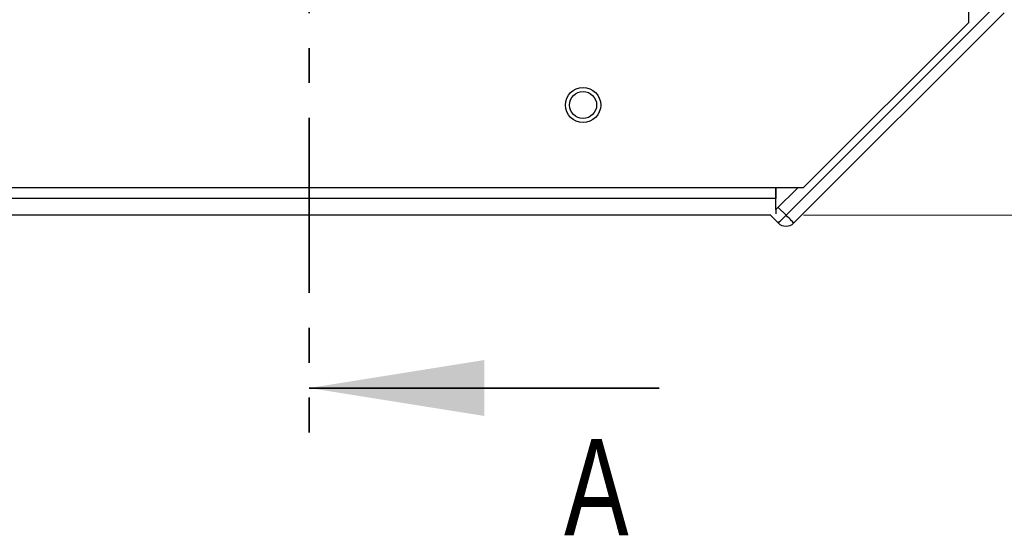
# Model space of a CAD drawing. Header units: millimetres. Extents: x 0 to 420, y 0 to 297.
# Tile 87 of 145: x 200 to 236, y 139 to 158. Entities that reach past the tile are written whole.
import ezdxf

# ---------------------------------------------------------------- set-up
doc = ezdxf.new("R2010")
doc.units = ezdxf.units.MM
doc.linetypes.add('PHANTOM', pattern=[12.7, 6.35, -1.27, 1.27, -1.27, 1.27, -1.27])
doc.styles.add('SLDTEXTSTYLE0', font='TXT', dxfattribs={"width": 0.75})
doc.dimstyles.new('SLDDIMSTYLE0', dxfattribs={"dimtxt": 3.5, "dimasz": 3.302, "dimexe": 0, "dimexo": 0.0625, "dimgap": 0.875, "dimtad": 1, "dimlfac": 5, "dimrnd": 1e-09, "dimzin": 12, "dimdsep": 46, "dimtxsty": 'SLDTEXTSTYLE0', "dimsah": 1, "dimcen": 0.09, "dimadec": 0, "dimazin": 3, "dimtfac": 1, "dimtofl": 0, "dimtmove": 0, "dimatfit": 3, "dimfxl": 1, "dimfrac": 2, "dimtolj": 1, "dimtzin": 12, "dimarcsym": 0})

# ---------------------------------------------------------------- blocks, each defined once
blk = doc.blocks.new('_D_4')
at = {"color": 7, "linetype": 'Continuous', "lineweight": 18}
for p, q in [((186.436, 160.155), (271.003, 160.155)), ((270.003, 150.755), (270.003, 160.155)), ((228.436, 150.755), (271.003, 150.755))]:
    blk.add_line(p, q, dxfattribs=at)
for points in [[(270.003, 160.155), (269.495, 156.853), (270.511, 156.853)], [(270.003, 150.755), (270.511, 154.057), (269.495, 154.057)]]:
    blk.add_solid(points, dxfattribs=at)
at = {"color": 7, "linetype": 'Continuous', "lineweight": 18, "insert": (265.491, 152.869), "char_height": 3.5, "attachment_point": 1, "rotation": 90, "style": 'SLDTEXTSTYLE0'}
blk.add_mtext('47', dxfattribs=at)

msp = doc.modelspace()

# ---------------------------------------------------------------- linework, layer by layer
at = {"color": 7, "linetype": 'PHANTOM', "lineweight": 35}
msp.add_line((210.5017, 243.1863), (210.5017, 142.4764), dxfattribs=at)
at = {"color": 7, "linetype": 'Continuous', "lineweight": 25}
for p, q in [((234.436, 157.7553), (234.436, 223.7553)), ((227.8003, 150.7538), (235.437, 158.3906)), ((228.0831, 150.471), (235.7199, 158.1078)), ((228.436, 151.7553), (234.436, 157.7553)), ((142.436, 151.7553), (228.436, 151.7553)), ((227.436, 150.9553), (227.436, 151.7553)), ((228.236, 151.7553), (227.436, 150.9553)), ((227.436, 151.7553), (227.436, 151.3553)), ((227.436, 151.3553), (143.436, 151.3553)), ((227.436, 150.9553), (227.436, 150.8018)), ((227.8003, 150.7538), (227.5174, 151.0367)), ((227.2511, 150.7553), (143.62, 150.7553)), ((227.236, 150.7553), (227.2346, 150.7538)), ((227.5174, 150.471), (227.2346, 150.7538))]:
    msp.add_line(p, q, dxfattribs=at)
at = {"color": 7, "linetype": 'Continuous', "lineweight": 35}
msp.add_line((223.2017, 144.4764), (210.5017, 144.4764), dxfattribs=at)
at = {"color": 7, "linetype": 'Continuous', "lineweight": 25, "flags": 128}
for points in [[(227.5174, 150.471), (227.5228, 150.4764), (227.5389, 150.4925), (227.5651, 150.5187), (227.6003, 150.5538), (227.6431, 150.5967), (227.692, 150.6456), (227.7451, 150.6987), (227.8003, 150.7538)], [(228.0831, 150.471), (228.0777, 150.4764), (228.0616, 150.4925), (228.0354, 150.5187), (228.0003, 150.5538), (227.9574, 150.5967), (227.9085, 150.6456), (227.8554, 150.6987), (227.8003, 150.7538)]]:
    msp.add_lwpolyline(points, dxfattribs=at)
at = {"color": 7, "linetype": 'Continuous', "lineweight": 25}
for radius in [0.64, 0.4917]:
    msp.add_circle((220.436, 154.7553), radius, dxfattribs=at)
msp.add_arc((227.8003, 150.7538), 0.4, 225, 315, dxfattribs=at)
at = {"color": 7, "linetype": 'Continuous', "lineweight": 35}
msp.add_solid([(210.5017, 144.4764), (216.8517, 143.4604), (216.8517, 145.4924)], dxfattribs=at)

# ---------------------------------------------------------------- texts
at = {"color": 7, "linetype": 'Continuous', "insert": (219.7488, 142.6251), "char_height": 3.5, "attachment_point": 1, "style": 'SLDTEXTSTYLE0'}
msp.add_mtext('A', dxfattribs=at)

# ---------------------------------------------------------------- dimensions: what is measured, and where the dimension line sits
at = {"color": 7, "linetype": 'Continuous', "lineweight": 18}
dim = msp.add_linear_dim(base=(270.0027, 160.1553), p1=(227.436, 150.7553), p2=(185.436, 160.1553), angle=90, dimstyle='SLDDIMSTYLE0', dxfattribs=at)
dim.commit()
dim.dimension.update_dxf_attribs({"geometry": '_D_4', "text_midpoint": (270.0027, 155.4553), "dimtype": 160})

doc.saveas('drawing.dxf')
